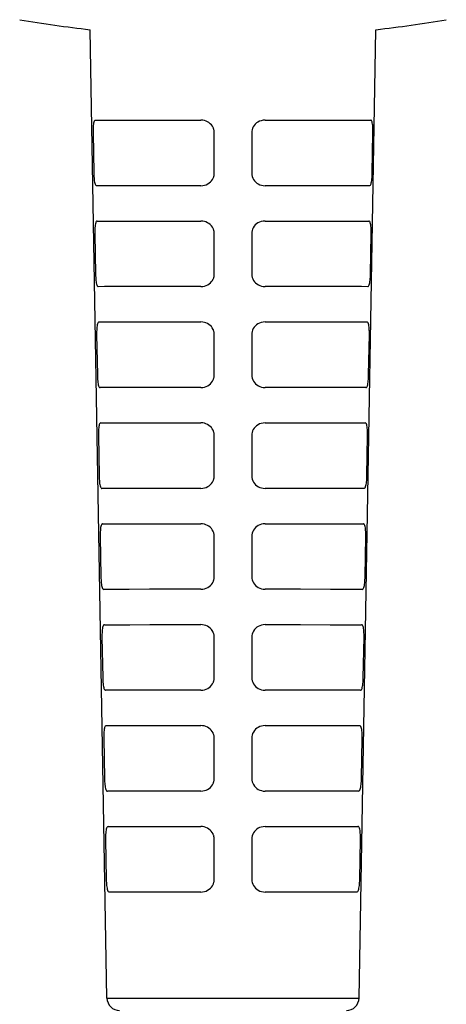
# Model space of a CAD drawing. Header units: millimetres. Extents: x 46 to 505, y 156 to 494.
# Tile 2 of 19: x 152 to 169, y 219 to 258. Entities that reach past the tile are written whole.
import ezdxf

# ---------------------------------------------------------------- set-up
doc = ezdxf.new("R2010")
doc.units = ezdxf.units.MM
doc.header["$LTSCALE"] = 32.67
doc.layers.add('00_COMPONENTS', color=7, linetype='CONTINUOUS')

msp = doc.modelspace()

# ---------------------------------------------------------------- linework, layer by layer
at = {"layer": '00_COMPONENTS'}
for p, q in [((155.351, 219.184), (154.681, 257.575)), ((165.335, 219.184), (166.005, 257.575)), ((154.806, 253.724), (154.803, 253.666)), ((154.81, 253.78), (154.806, 253.724)), ((154.816, 253.831), (154.81, 253.78)), ((154.824, 253.875), (154.816, 253.831)), ((154.833, 253.913), (154.824, 253.875)), ((154.843, 253.944), (154.833, 253.913)), ((154.856, 253.966), (154.843, 253.944)), ((154.871, 253.981), (154.856, 253.966)), ((154.889, 253.988), (154.871, 253.981)), ((154.889, 253.988), (155.136, 253.989)), ((155.136, 253.989), (155.499, 253.989)), ((155.499, 253.989), (155.968, 253.989)), ((155.968, 253.989), (156.848, 253.99)), ((156.848, 253.99), (157.901, 253.99)), ((157.901, 253.99), (158.282, 253.99)), ((158.282, 253.99), (159.075, 253.99)), ((159.144, 253.986), (159.075, 253.99)), ((159.211, 253.973), (159.144, 253.986)), ((159.274, 253.953), (159.211, 253.973)), ((159.335, 253.925), (159.274, 253.953)), ((159.392, 253.89), (159.335, 253.925)), ((159.444, 253.848), (159.392, 253.89)), ((159.488, 253.803), (159.444, 253.848)), ((159.525, 253.752), (159.488, 253.803)), ((159.557, 253.695), (159.525, 253.752)), ((161.146, 253.726), (161.117, 253.668)), ((161.183, 253.782), (161.146, 253.726)), ((161.226, 253.833), (161.183, 253.782)), ((161.276, 253.877), (161.226, 253.833)), ((161.331, 253.915), (161.276, 253.877)), ((161.393, 253.946), (161.331, 253.915)), ((161.46, 253.968), (161.393, 253.946)), ((161.533, 253.983), (161.46, 253.968)), ((161.611, 253.99), (161.533, 253.983)), ((161.611, 253.99), (163.152, 253.99)), ((163.152, 253.99), (164.447, 253.989)), ((164.447, 253.989), (165.187, 253.989)), ((165.187, 253.989), (165.549, 253.989)), ((165.549, 253.989), (165.797, 253.988)), ((165.813, 253.983), (165.797, 253.988)), ((165.828, 253.97), (165.813, 253.983)), ((165.84, 253.948), (165.828, 253.97)), ((165.852, 253.917), (165.84, 253.948)), ((165.861, 253.878), (165.852, 253.917)), ((165.869, 253.834), (165.861, 253.878)), ((165.875, 253.784), (165.869, 253.834)), ((165.88, 253.729), (165.875, 253.784)), ((165.883, 253.672), (165.88, 253.729)), ((154.803, 253.666), (154.801, 253.608)), ((154.801, 253.608), (154.801, 253.549)), ((154.801, 253.549), (154.801, 253.488)), ((154.801, 253.488), (154.829, 251.888)), ((159.566, 253.674), (159.557, 253.695)), ((159.575, 253.651), (159.566, 253.674)), ((159.583, 253.629), (159.575, 253.651)), ((159.589, 253.607), (159.583, 253.629)), ((159.594, 253.584), (159.589, 253.607)), ((159.598, 253.561), (159.594, 253.584)), ((159.601, 253.537), (159.598, 253.561)), ((159.603, 253.514), (159.601, 253.537)), ((159.603, 253.49), (159.603, 253.514)), ((159.603, 251.89), (159.603, 253.49)), ((161.086, 253.551), (161.083, 253.49)), ((161.083, 253.49), (161.083, 251.89)), ((161.098, 253.611), (161.086, 253.551)), ((161.117, 253.668), (161.098, 253.611)), ((165.857, 251.888), (165.885, 253.488)), ((165.885, 253.613), (165.883, 253.672)), ((165.885, 253.552), (165.885, 253.613)), ((165.885, 253.488), (165.885, 253.552)), ((154.829, 251.888), (154.832, 251.819)), ((154.832, 251.819), (154.835, 251.753)), ((159.579, 251.74), (159.585, 251.762)), ((159.585, 251.762), (159.591, 251.784)), ((159.591, 251.784), (159.595, 251.806)), ((159.595, 251.806), (159.599, 251.827)), ((159.599, 251.827), (159.601, 251.849)), ((159.601, 251.849), (159.603, 251.87)), ((159.603, 251.87), (159.603, 251.89)), ((161.083, 251.89), (161.089, 251.821)), ((161.089, 251.821), (161.103, 251.756)), ((161.103, 251.756), (161.125, 251.695)), ((165.849, 251.71), (165.852, 251.768)), ((165.852, 251.768), (165.855, 251.827)), ((165.855, 251.827), (165.857, 251.888)), ((154.835, 251.753), (154.839, 251.693)), ((154.839, 251.693), (154.844, 251.636)), ((154.844, 251.636), (154.851, 251.584)), ((154.851, 251.584), (154.858, 251.536)), ((154.858, 251.536), (154.868, 251.494)), ((154.868, 251.494), (154.879, 251.456)), ((154.879, 251.456), (154.891, 251.427)), ((154.891, 251.427), (154.904, 251.406)), ((154.904, 251.406), (154.919, 251.393)), ((154.919, 251.393), (154.936, 251.388)), ((155.182, 251.389), (154.936, 251.388)), ((155.541, 251.389), (155.182, 251.389)), ((156.005, 251.389), (155.541, 251.389)), ((156.875, 251.39), (156.005, 251.389)), ((157.915, 251.39), (156.875, 251.39)), ((158.291, 251.39), (157.915, 251.39)), ((158.678, 251.39), (158.291, 251.39)), ((159.074, 251.39), (158.678, 251.39)), ((159.074, 251.39), (159.148, 251.396)), ((159.148, 251.396), (159.217, 251.409)), ((159.217, 251.409), (159.282, 251.43)), ((159.282, 251.43), (159.344, 251.46)), ((159.344, 251.46), (159.401, 251.498)), ((159.401, 251.498), (159.452, 251.54)), ((159.452, 251.54), (159.495, 251.587)), ((159.495, 251.587), (159.532, 251.639)), ((159.532, 251.639), (159.561, 251.695)), ((159.561, 251.695), (159.571, 251.718)), ((159.571, 251.718), (159.579, 251.74)), ((161.125, 251.695), (161.154, 251.638)), ((161.154, 251.638), (161.192, 251.586)), ((161.192, 251.586), (161.236, 251.539)), ((161.236, 251.539), (161.288, 251.496)), ((161.288, 251.496), (161.346, 251.458)), ((161.346, 251.458), (161.408, 251.429)), ((161.408, 251.429), (161.473, 251.408)), ((161.473, 251.408), (161.54, 251.395)), ((161.54, 251.395), (161.611, 251.39)), ((163.134, 251.39), (161.611, 251.39)), ((164.413, 251.389), (163.134, 251.39)), ((164.926, 251.389), (164.413, 251.389)), ((165.504, 251.389), (164.926, 251.389)), ((165.75, 251.388), (165.504, 251.389)), ((165.75, 251.388), (165.768, 251.396)), ((165.768, 251.396), (165.784, 251.41)), ((165.784, 251.41), (165.798, 251.433)), ((165.798, 251.433), (165.81, 251.463)), ((165.81, 251.463), (165.82, 251.502)), ((165.82, 251.502), (165.829, 251.545)), ((165.829, 251.545), (165.837, 251.596)), ((165.837, 251.596), (165.843, 251.652)), ((165.843, 251.652), (165.849, 251.71)), ((154.887, 249.831), (154.881, 249.78)), ((154.895, 249.875), (154.887, 249.831)), ((154.904, 249.913), (154.895, 249.875)), ((154.915, 249.944), (154.904, 249.913)), ((154.928, 249.966), (154.915, 249.944)), ((154.943, 249.981), (154.928, 249.966)), ((154.961, 249.988), (154.943, 249.981)), ((154.961, 249.988), (155.206, 249.989)), ((155.206, 249.989), (155.563, 249.989)), ((155.563, 249.989), (156.025, 249.989)), ((156.025, 249.989), (156.889, 249.99)), ((156.889, 249.99), (157.922, 249.99)), ((157.922, 249.99), (158.296, 249.99)), ((158.296, 249.99), (158.68, 249.99)), ((158.68, 249.99), (159.074, 249.99)), ((159.144, 249.985), (159.074, 249.99)), ((159.21, 249.973), (159.144, 249.985)), ((159.273, 249.953), (159.21, 249.973)), ((159.334, 249.925), (159.273, 249.953)), ((159.392, 249.889), (159.334, 249.925)), ((159.443, 249.848), (159.392, 249.889)), ((159.487, 249.803), (159.443, 249.848)), ((161.227, 249.833), (161.184, 249.782)), ((161.276, 249.877), (161.227, 249.833)), ((161.332, 249.915), (161.276, 249.877)), ((161.394, 249.946), (161.332, 249.915)), ((161.461, 249.968), (161.394, 249.946)), ((161.533, 249.983), (161.461, 249.968)), ((161.612, 249.99), (161.533, 249.983)), ((161.612, 249.99), (163.124, 249.99)), ((163.124, 249.99), (164.395, 249.989)), ((164.395, 249.989), (164.904, 249.989)), ((164.904, 249.989), (165.315, 249.989)), ((165.315, 249.989), (165.725, 249.988)), ((165.742, 249.983), (165.725, 249.988)), ((165.756, 249.97), (165.742, 249.983)), ((165.769, 249.948), (165.756, 249.97)), ((165.781, 249.917), (165.769, 249.948)), ((165.79, 249.878), (165.781, 249.917)), ((165.798, 249.834), (165.79, 249.878)), ((165.805, 249.784), (165.798, 249.834)), ((154.872, 249.608), (154.871, 249.549)), ((154.871, 249.549), (154.872, 249.488)), ((154.873, 249.666), (154.872, 249.608)), ((154.872, 249.488), (154.9, 247.888)), ((154.877, 249.724), (154.873, 249.666)), ((154.881, 249.78), (154.877, 249.724)), ((159.525, 249.752), (159.487, 249.803)), ((159.556, 249.695), (159.525, 249.752)), ((159.566, 249.674), (159.556, 249.695)), ((159.575, 249.651), (159.566, 249.674)), ((159.582, 249.629), (159.575, 249.651)), ((159.588, 249.607), (159.582, 249.629)), ((159.593, 249.584), (159.588, 249.607)), ((159.597, 249.561), (159.593, 249.584)), ((159.6, 249.537), (159.597, 249.561)), ((159.602, 249.514), (159.6, 249.537)), ((159.603, 249.49), (159.602, 249.514)), ((159.603, 247.89), (159.603, 249.49)), ((161.086, 249.551), (161.083, 249.49)), ((161.083, 249.49), (161.083, 247.89)), ((161.098, 249.611), (161.086, 249.551)), ((161.118, 249.668), (161.098, 249.611)), ((161.147, 249.726), (161.118, 249.668)), ((161.184, 249.782), (161.147, 249.726)), ((165.786, 247.888), (165.814, 249.488)), ((165.809, 249.729), (165.805, 249.784)), ((165.812, 249.672), (165.809, 249.729)), ((165.814, 249.613), (165.812, 249.672)), ((165.815, 249.552), (165.814, 249.613)), ((165.814, 249.488), (165.815, 249.552)), ((154.9, 247.888), (154.902, 247.818)), ((159.601, 247.849), (159.602, 247.87)), ((159.602, 247.87), (159.603, 247.89)), ((161.083, 247.89), (161.09, 247.821)), ((165.784, 247.827), (165.786, 247.888)), ((154.902, 247.818), (154.905, 247.752)), ((154.905, 247.752), (154.909, 247.691)), ((154.909, 247.691), (154.915, 247.634)), ((154.915, 247.634), (154.921, 247.582)), ((154.921, 247.582), (154.929, 247.536)), ((154.929, 247.536), (154.939, 247.493)), ((154.939, 247.493), (154.95, 247.456)), ((159.343, 247.46), (159.401, 247.498)), ((159.401, 247.498), (159.451, 247.54)), ((159.451, 247.54), (159.495, 247.587)), ((159.495, 247.587), (159.531, 247.639)), ((159.531, 247.639), (159.561, 247.695)), ((159.561, 247.695), (159.57, 247.718)), ((159.57, 247.718), (159.578, 247.74)), ((159.578, 247.74), (159.585, 247.762)), ((159.585, 247.762), (159.591, 247.784)), ((159.591, 247.784), (159.595, 247.806)), ((159.595, 247.806), (159.598, 247.827)), ((159.598, 247.827), (159.601, 247.849)), ((161.09, 247.821), (161.104, 247.756)), ((161.104, 247.756), (161.125, 247.695)), ((161.125, 247.695), (161.155, 247.638)), ((161.155, 247.638), (161.192, 247.586)), ((161.192, 247.586), (161.236, 247.539)), ((161.236, 247.539), (161.288, 247.496)), ((161.288, 247.496), (161.347, 247.458)), ((165.727, 247.433), (165.739, 247.463)), ((165.739, 247.463), (165.749, 247.502)), ((165.749, 247.502), (165.758, 247.546)), ((165.758, 247.546), (165.766, 247.596)), ((165.766, 247.596), (165.773, 247.652)), ((165.773, 247.652), (165.778, 247.71)), ((165.778, 247.71), (165.782, 247.768)), ((165.782, 247.768), (165.784, 247.827)), ((154.95, 247.456), (154.963, 247.426)), ((154.963, 247.426), (154.976, 247.406)), ((154.976, 247.406), (154.991, 247.393)), ((154.991, 247.393), (155.007, 247.388)), ((155.251, 247.389), (155.007, 247.388)), ((155.605, 247.389), (155.251, 247.389)), ((156.061, 247.389), (155.605, 247.389)), ((156.916, 247.39), (156.061, 247.389)), ((157.936, 247.39), (156.916, 247.39)), ((158.305, 247.39), (157.936, 247.39)), ((158.685, 247.39), (158.305, 247.39)), ((159.074, 247.39), (158.685, 247.39)), ((159.074, 247.39), (159.147, 247.396)), ((159.147, 247.396), (159.216, 247.409)), ((159.216, 247.409), (159.282, 247.43)), ((159.282, 247.43), (159.343, 247.46)), ((161.347, 247.458), (161.409, 247.429)), ((161.409, 247.429), (161.473, 247.408)), ((161.473, 247.408), (161.541, 247.395)), ((161.541, 247.395), (161.612, 247.39)), ((163.105, 247.39), (161.612, 247.39)), ((164.361, 247.389), (163.105, 247.39)), ((164.865, 247.389), (164.361, 247.389)), ((165.435, 247.389), (164.865, 247.389)), ((165.678, 247.388), (165.435, 247.389)), ((165.678, 247.388), (165.697, 247.396)), ((165.697, 247.396), (165.713, 247.41)), ((165.713, 247.41), (165.727, 247.433)), ((154.975, 245.913), (154.965, 245.875)), ((154.986, 245.944), (154.975, 245.913)), ((154.999, 245.966), (154.986, 245.944)), ((155.015, 245.981), (154.999, 245.966)), ((155.033, 245.988), (155.015, 245.981)), ((155.033, 245.988), (155.276, 245.989)), ((155.276, 245.989), (155.628, 245.989)), ((155.628, 245.989), (156.081, 245.989)), ((156.081, 245.989), (156.93, 245.99)), ((156.93, 245.99), (157.944, 245.99)), ((157.944, 245.99), (158.31, 245.99)), ((158.31, 245.99), (158.687, 245.99)), ((158.687, 245.99), (159.073, 245.99)), ((159.143, 245.985), (159.073, 245.99)), ((159.209, 245.973), (159.143, 245.985)), ((159.272, 245.953), (159.209, 245.973)), ((159.333, 245.925), (159.272, 245.953)), ((159.391, 245.889), (159.333, 245.925)), ((161.333, 245.915), (161.277, 245.877)), ((161.394, 245.946), (161.333, 245.915)), ((161.462, 245.968), (161.394, 245.946)), ((161.534, 245.983), (161.462, 245.968)), ((161.613, 245.99), (161.534, 245.983)), ((161.613, 245.99), (163.096, 245.99)), ((163.096, 245.99), (164.343, 245.989)), ((164.343, 245.989), (164.844, 245.989)), ((164.844, 245.989), (165.247, 245.989)), ((165.247, 245.989), (165.653, 245.988)), ((165.67, 245.983), (165.653, 245.988)), ((165.685, 245.97), (165.67, 245.983)), ((165.698, 245.948), (165.685, 245.97)), ((165.709, 245.917), (165.698, 245.948)), ((165.72, 245.878), (165.709, 245.917)), ((154.944, 245.666), (154.942, 245.608)), ((154.942, 245.608), (154.942, 245.549)), ((154.942, 245.549), (154.942, 245.488)), ((154.947, 245.724), (154.944, 245.666)), ((154.952, 245.78), (154.947, 245.724)), ((154.958, 245.831), (154.952, 245.78)), ((154.965, 245.875), (154.958, 245.831)), ((159.442, 245.848), (159.391, 245.889)), ((159.486, 245.803), (159.442, 245.848)), ((159.524, 245.752), (159.486, 245.803)), ((159.556, 245.695), (159.524, 245.752)), ((159.565, 245.674), (159.556, 245.695)), ((159.574, 245.651), (159.565, 245.674)), ((159.581, 245.629), (159.574, 245.651)), ((159.588, 245.606), (159.581, 245.629)), ((159.593, 245.584), (159.588, 245.606)), ((159.597, 245.561), (159.593, 245.584)), ((159.6, 245.537), (159.597, 245.561)), ((159.602, 245.514), (159.6, 245.537)), ((159.602, 245.49), (159.602, 245.514)), ((161.087, 245.551), (161.084, 245.49)), ((161.099, 245.611), (161.087, 245.551)), ((161.118, 245.668), (161.099, 245.611)), ((161.147, 245.726), (161.118, 245.668)), ((161.184, 245.782), (161.147, 245.726)), ((161.228, 245.833), (161.184, 245.782)), ((161.277, 245.877), (161.228, 245.833)), ((165.728, 245.834), (165.72, 245.878)), ((165.734, 245.784), (165.728, 245.834)), ((165.738, 245.729), (165.734, 245.784)), ((165.742, 245.672), (165.738, 245.729)), ((165.744, 245.613), (165.742, 245.672)), ((165.744, 245.552), (165.744, 245.613)), ((165.744, 245.488), (165.744, 245.552)), ((154.942, 245.488), (154.971, 243.888)), ((159.602, 243.89), (159.602, 245.49)), ((161.084, 245.49), (161.084, 243.89)), ((165.715, 243.888), (165.744, 245.488)), ((154.971, 243.888), (154.972, 243.823)), ((154.972, 243.823), (154.975, 243.761)), ((154.975, 243.761), (154.979, 243.702)), ((154.979, 243.702), (154.984, 243.645)), ((154.984, 243.645), (154.991, 243.59)), ((154.991, 243.59), (154.999, 243.541)), ((159.451, 243.54), (159.494, 243.587)), ((159.494, 243.587), (159.53, 243.639)), ((159.53, 243.639), (159.56, 243.695)), ((159.56, 243.695), (159.569, 243.716)), ((159.569, 243.716), (159.577, 243.737)), ((159.577, 243.737), (159.583, 243.759)), ((159.583, 243.759), (159.589, 243.78)), ((159.589, 243.78), (159.594, 243.802)), ((159.594, 243.802), (159.597, 243.824)), ((159.597, 243.824), (159.6, 243.846)), ((159.6, 243.846), (159.601, 243.868)), ((159.601, 243.868), (159.602, 243.89)), ((161.084, 243.89), (161.09, 243.821)), ((161.09, 243.821), (161.104, 243.756)), ((161.104, 243.756), (161.126, 243.695)), ((161.126, 243.695), (161.156, 243.638)), ((161.156, 243.638), (161.193, 243.586)), ((161.193, 243.586), (161.237, 243.539)), ((165.688, 243.546), (165.695, 243.596)), ((165.695, 243.596), (165.702, 243.652)), ((165.702, 243.652), (165.707, 243.71)), ((165.707, 243.71), (165.711, 243.768)), ((165.711, 243.768), (165.714, 243.827)), ((165.714, 243.827), (165.715, 243.888)), ((154.999, 243.541), (155.009, 243.497)), ((155.009, 243.497), (155.02, 243.458)), ((155.02, 243.458), (155.033, 243.428)), ((155.033, 243.428), (155.047, 243.407)), ((155.047, 243.407), (155.062, 243.393)), ((155.062, 243.393), (155.08, 243.388)), ((155.321, 243.389), (155.08, 243.388)), ((155.67, 243.389), (155.321, 243.389)), ((156.118, 243.389), (155.67, 243.389)), ((156.957, 243.39), (156.118, 243.389)), ((157.957, 243.39), (156.957, 243.39)), ((158.319, 243.39), (157.957, 243.39)), ((158.691, 243.39), (158.319, 243.39)), ((159.073, 243.39), (158.691, 243.39)), ((159.073, 243.39), (159.146, 243.396)), ((159.146, 243.396), (159.216, 243.409)), ((159.216, 243.409), (159.281, 243.43)), ((159.281, 243.43), (159.343, 243.46)), ((159.343, 243.46), (159.4, 243.498)), ((159.4, 243.498), (159.451, 243.54)), ((161.237, 243.539), (161.289, 243.496)), ((161.289, 243.496), (161.347, 243.458)), ((161.347, 243.458), (161.409, 243.429)), ((161.409, 243.429), (161.474, 243.408)), ((161.474, 243.408), (161.542, 243.395)), ((161.542, 243.395), (161.613, 243.39)), ((163.077, 243.39), (161.613, 243.39)), ((164.309, 243.389), (163.077, 243.39)), ((164.804, 243.389), (164.309, 243.389)), ((165.365, 243.389), (164.804, 243.389)), ((165.606, 243.388), (165.365, 243.389)), ((165.606, 243.388), (165.625, 243.396)), ((165.625, 243.396), (165.641, 243.41)), ((165.641, 243.41), (165.655, 243.433)), ((165.655, 243.433), (165.668, 243.463)), ((165.668, 243.463), (165.678, 243.502)), ((165.678, 243.502), (165.688, 243.546)), ((155.013, 241.615), (155.012, 241.553)), ((155.015, 241.676), (155.013, 241.615)), ((155.019, 241.735), (155.015, 241.676)), ((155.024, 241.792), (155.019, 241.735)), ((155.031, 241.842), (155.024, 241.792)), ((155.038, 241.884), (155.031, 241.842)), ((155.048, 241.919), (155.038, 241.884)), ((155.059, 241.947), (155.048, 241.919)), ((155.072, 241.968), (155.059, 241.947)), ((155.087, 241.982), (155.072, 241.968)), ((155.105, 241.988), (155.087, 241.982)), ((155.105, 241.988), (155.345, 241.989)), ((155.345, 241.989), (155.692, 241.989)), ((155.692, 241.989), (156.138, 241.989)), ((156.138, 241.989), (156.971, 241.99)), ((156.971, 241.99), (157.965, 241.99)), ((157.965, 241.99), (158.324, 241.99)), ((158.324, 241.99), (158.694, 241.99)), ((158.694, 241.99), (159.072, 241.99)), ((159.142, 241.985), (159.072, 241.99)), ((159.208, 241.973), (159.142, 241.985)), ((159.272, 241.953), (159.208, 241.973)), ((159.333, 241.925), (159.272, 241.953)), ((159.39, 241.889), (159.333, 241.925)), ((159.442, 241.848), (159.39, 241.889)), ((159.486, 241.803), (159.442, 241.848)), ((159.524, 241.752), (159.486, 241.803)), ((159.555, 241.695), (159.524, 241.752)), ((159.565, 241.672), (159.555, 241.695)), ((159.574, 241.649), (159.565, 241.672)), ((159.582, 241.626), (159.574, 241.649)), ((159.588, 241.603), (159.582, 241.626)), ((161.099, 241.61), (161.088, 241.551)), ((161.119, 241.668), (161.099, 241.61)), ((161.148, 241.726), (161.119, 241.668)), ((161.185, 241.782), (161.148, 241.726)), ((161.228, 241.833), (161.185, 241.782)), ((161.278, 241.877), (161.228, 241.833)), ((161.334, 241.915), (161.278, 241.877)), ((161.395, 241.946), (161.334, 241.915)), ((161.462, 241.968), (161.395, 241.946)), ((161.535, 241.983), (161.462, 241.968)), ((161.614, 241.99), (161.535, 241.983)), ((161.614, 241.99), (163.068, 241.99)), ((163.068, 241.99), (164.291, 241.989)), ((164.291, 241.989), (164.783, 241.989)), ((164.783, 241.989), (165.18, 241.989)), ((165.18, 241.989), (165.581, 241.988)), ((165.598, 241.983), (165.581, 241.988)), ((165.613, 241.97), (165.598, 241.983)), ((165.627, 241.948), (165.613, 241.97)), ((165.638, 241.917), (165.627, 241.948)), ((165.649, 241.878), (165.638, 241.917)), ((165.657, 241.833), (165.649, 241.878)), ((165.663, 241.784), (165.657, 241.833)), ((165.668, 241.729), (165.663, 241.784)), ((165.671, 241.672), (165.668, 241.729)), ((165.673, 241.613), (165.671, 241.672)), ((165.674, 241.552), (165.673, 241.613)), ((155.012, 241.553), (155.013, 241.488)), ((155.013, 241.488), (155.041, 239.888)), ((159.593, 241.58), (159.588, 241.603)), ((159.597, 241.557), (159.593, 241.58)), ((159.6, 241.535), (159.597, 241.557)), ((159.601, 241.512), (159.6, 241.535)), ((159.602, 241.49), (159.601, 241.512)), ((159.601, 239.89), (159.602, 241.49)), ((161.088, 241.551), (161.084, 241.49)), ((161.084, 241.49), (161.085, 239.89)), ((165.645, 239.888), (165.673, 241.488)), ((165.673, 241.488), (165.674, 241.552)), ((155.041, 239.888), (155.043, 239.823)), ((155.043, 239.823), (155.046, 239.761)), ((155.046, 239.761), (155.05, 239.702)), ((155.05, 239.702), (155.055, 239.645)), ((159.53, 239.639), (159.56, 239.695)), ((159.56, 239.695), (159.568, 239.716)), ((159.568, 239.716), (159.576, 239.737)), ((159.576, 239.737), (159.583, 239.759)), ((159.583, 239.759), (159.588, 239.78)), ((159.588, 239.78), (159.593, 239.802)), ((159.593, 239.802), (159.597, 239.823)), ((159.597, 239.823), (159.599, 239.845)), ((159.599, 239.845), (159.601, 239.868)), ((159.601, 239.868), (159.601, 239.89)), ((161.085, 239.89), (161.091, 239.82)), ((161.091, 239.82), (161.105, 239.754)), ((161.105, 239.754), (161.127, 239.693)), ((161.127, 239.693), (161.157, 239.637)), ((165.631, 239.652), (165.637, 239.71)), ((165.637, 239.71), (165.641, 239.768)), ((165.641, 239.768), (165.643, 239.827)), ((165.643, 239.827), (165.645, 239.888)), ((155.055, 239.645), (155.062, 239.59)), ((155.062, 239.59), (155.07, 239.541)), ((155.07, 239.541), (155.08, 239.497)), ((155.08, 239.497), (155.092, 239.458)), ((155.092, 239.458), (155.104, 239.428)), ((155.104, 239.428), (155.119, 239.407)), ((155.119, 239.407), (155.134, 239.393)), ((155.134, 239.393), (155.152, 239.388)), ((155.391, 239.389), (155.152, 239.388)), ((155.734, 239.389), (155.391, 239.389)), ((156.175, 239.389), (155.734, 239.389)), ((156.997, 239.39), (156.175, 239.389)), ((157.978, 239.39), (156.997, 239.39)), ((158.333, 239.39), (157.978, 239.39)), ((158.698, 239.39), (158.333, 239.39)), ((159.072, 239.39), (158.698, 239.39)), ((159.072, 239.39), (159.145, 239.396)), ((159.145, 239.396), (159.215, 239.409)), ((159.215, 239.409), (159.28, 239.43)), ((159.28, 239.43), (159.342, 239.46)), ((159.342, 239.46), (159.399, 239.498)), ((159.399, 239.498), (159.45, 239.54)), ((159.45, 239.54), (159.493, 239.587)), ((159.493, 239.587), (159.53, 239.639)), ((161.157, 239.637), (161.194, 239.585)), ((161.194, 239.585), (161.238, 239.538)), ((161.238, 239.538), (161.29, 239.495)), ((161.29, 239.495), (161.349, 239.458)), ((161.349, 239.458), (161.411, 239.428)), ((161.411, 239.428), (161.476, 239.408)), ((161.476, 239.408), (161.543, 239.395)), ((161.543, 239.395), (161.614, 239.39)), ((163.049, 239.39), (161.614, 239.39)), ((164.257, 239.389), (163.049, 239.39)), ((164.743, 239.389), (164.257, 239.389)), ((165.295, 239.389), (164.743, 239.389)), ((165.534, 239.388), (165.295, 239.389)), ((165.534, 239.388), (165.553, 239.396)), ((165.553, 239.396), (165.57, 239.41)), ((165.57, 239.41), (165.584, 239.433)), ((165.584, 239.433), (165.596, 239.463)), ((165.596, 239.463), (165.607, 239.502)), ((165.607, 239.502), (165.617, 239.546)), ((165.617, 239.546), (165.625, 239.596)), ((165.625, 239.596), (165.631, 239.652)), ((155.089, 237.727), (155.085, 237.667)), ((155.094, 237.786), (155.089, 237.727)), ((155.101, 237.838), (155.094, 237.786)), ((155.109, 237.881), (155.101, 237.838)), ((155.118, 237.917), (155.109, 237.881)), ((155.13, 237.946), (155.118, 237.917)), ((155.143, 237.967), (155.13, 237.946)), ((155.159, 237.981), (155.143, 237.967)), ((155.177, 237.988), (155.159, 237.981)), ((155.177, 237.988), (155.415, 237.989)), ((155.415, 237.989), (155.757, 237.989)), ((155.757, 237.989), (156.195, 237.989)), ((156.195, 237.989), (157.012, 237.99)), ((157.012, 237.99), (157.986, 237.99)), ((157.986, 237.99), (158.338, 237.99)), ((158.338, 237.99), (158.7, 237.99)), ((158.7, 237.99), (159.071, 237.99)), ((159.141, 237.985), (159.071, 237.99)), ((159.208, 237.973), (159.141, 237.985)), ((159.271, 237.953), (159.208, 237.973)), ((159.332, 237.925), (159.271, 237.953)), ((159.39, 237.889), (159.332, 237.925)), ((159.441, 237.848), (159.39, 237.889)), ((159.485, 237.803), (159.441, 237.848)), ((159.523, 237.752), (159.485, 237.803)), ((159.554, 237.695), (159.523, 237.752)), ((161.155, 237.737), (161.124, 237.678)), ((161.195, 237.794), (161.155, 237.737)), ((161.24, 237.844), (161.195, 237.794)), ((161.29, 237.886), (161.24, 237.844)), ((161.344, 237.921), (161.29, 237.886)), ((161.404, 237.949), (161.344, 237.921)), ((161.469, 237.97), (161.404, 237.949)), ((161.539, 237.983), (161.469, 237.97)), ((161.615, 237.99), (161.539, 237.983)), ((161.615, 237.99), (163.04, 237.99)), ((163.04, 237.99), (164.239, 237.989)), ((164.239, 237.989), (164.722, 237.989)), ((164.722, 237.989), (165.113, 237.989)), ((165.113, 237.989), (165.509, 237.988)), ((165.526, 237.983), (165.509, 237.988)), ((165.542, 237.97), (165.526, 237.983)), ((165.555, 237.948), (165.542, 237.97)), ((165.567, 237.917), (165.555, 237.948)), ((165.577, 237.878), (165.567, 237.917)), ((165.586, 237.833), (165.577, 237.878)), ((165.592, 237.784), (165.586, 237.833)), ((165.597, 237.729), (165.592, 237.784)), ((165.6, 237.672), (165.597, 237.729)), ((155.085, 237.667), (155.083, 237.608)), ((155.083, 237.608), (155.083, 237.549)), ((155.083, 237.549), (155.083, 237.488)), ((155.083, 237.488), (155.112, 235.888)), ((159.564, 237.673), (159.554, 237.695)), ((159.573, 237.65), (159.564, 237.673)), ((159.581, 237.628), (159.573, 237.65)), ((159.587, 237.605), (159.581, 237.628)), ((159.592, 237.582), (159.587, 237.605)), ((159.596, 237.559), (159.592, 237.582)), ((159.599, 237.536), (159.596, 237.559)), ((159.601, 237.513), (159.599, 237.536)), ((159.601, 237.49), (159.601, 237.513)), ((159.601, 235.89), (159.601, 237.49)), ((161.089, 237.555), (161.085, 237.49)), ((161.085, 237.49), (161.085, 235.89)), ((161.102, 237.618), (161.089, 237.555)), ((161.124, 237.678), (161.102, 237.618)), ((165.574, 235.888), (165.603, 237.488)), ((165.602, 237.613), (165.6, 237.672)), ((165.603, 237.552), (165.602, 237.613)), ((165.603, 237.488), (165.603, 237.552)), ((155.112, 235.888), (155.113, 235.823)), ((155.113, 235.823), (155.116, 235.762)), ((155.116, 235.762), (155.12, 235.703)), ((159.575, 235.737), (159.582, 235.758)), ((159.582, 235.758), (159.588, 235.78)), ((159.588, 235.78), (159.592, 235.802)), ((159.592, 235.802), (159.596, 235.823)), ((159.596, 235.823), (159.599, 235.845)), ((159.599, 235.845), (159.6, 235.868)), ((159.6, 235.868), (159.601, 235.89)), ((161.085, 235.89), (161.09, 235.825)), ((161.09, 235.825), (161.102, 235.764)), ((161.102, 235.764), (161.123, 235.704)), ((165.566, 235.71), (165.57, 235.768)), ((165.57, 235.768), (165.573, 235.827)), ((165.573, 235.827), (165.574, 235.888)), ((155.12, 235.703), (155.126, 235.645)), ((155.126, 235.645), (155.133, 235.591)), ((155.133, 235.591), (155.141, 235.541)), ((155.141, 235.541), (155.151, 235.497)), ((155.151, 235.497), (155.163, 235.459)), ((155.163, 235.459), (155.176, 235.428)), ((155.176, 235.428), (155.19, 235.407)), ((155.19, 235.407), (155.206, 235.393)), ((155.206, 235.393), (155.224, 235.388)), ((155.46, 235.389), (155.224, 235.388)), ((155.799, 235.389), (155.46, 235.389)), ((156.232, 235.389), (155.799, 235.389)), ((157.038, 235.39), (156.232, 235.389)), ((158, 235.39), (157.038, 235.39)), ((158.347, 235.39), (158, 235.39)), ((158.704, 235.39), (158.347, 235.39)), ((159.071, 235.39), (158.704, 235.39)), ((159.071, 235.39), (159.144, 235.396)), ((159.144, 235.396), (159.214, 235.409)), ((159.214, 235.409), (159.279, 235.43)), ((159.279, 235.43), (159.341, 235.46)), ((159.341, 235.46), (159.399, 235.498)), ((159.399, 235.498), (159.449, 235.54)), ((159.449, 235.54), (159.493, 235.587)), ((159.493, 235.587), (159.529, 235.639)), ((159.529, 235.639), (159.559, 235.695)), ((159.559, 235.695), (159.568, 235.716)), ((159.568, 235.716), (159.575, 235.737)), ((161.123, 235.704), (161.152, 235.647)), ((161.152, 235.647), (161.189, 235.592)), ((161.189, 235.592), (161.234, 235.543)), ((161.234, 235.543), (161.286, 235.499)), ((161.286, 235.499), (161.345, 235.46)), ((161.345, 235.46), (161.408, 235.43)), ((161.408, 235.43), (161.473, 235.409)), ((161.473, 235.409), (161.542, 235.395)), ((161.542, 235.395), (161.615, 235.39)), ((163.021, 235.39), (161.615, 235.39)), ((164.205, 235.389), (163.021, 235.39)), ((164.682, 235.389), (164.205, 235.389)), ((165.226, 235.389), (164.682, 235.389)), ((165.462, 235.388), (165.226, 235.389)), ((165.462, 235.388), (165.481, 235.396)), ((165.481, 235.396), (165.498, 235.41)), ((165.498, 235.41), (165.513, 235.433)), ((165.513, 235.433), (165.525, 235.463)), ((165.525, 235.463), (165.536, 235.502)), ((165.536, 235.502), (165.546, 235.546)), ((165.546, 235.546), (165.554, 235.596)), ((165.554, 235.596), (165.561, 235.652)), ((165.561, 235.652), (165.566, 235.71)), ((155.172, 233.838), (155.165, 233.787)), ((155.18, 233.881), (155.172, 233.838)), ((155.19, 233.917), (155.18, 233.881)), ((155.201, 233.946), (155.19, 233.917)), ((155.215, 233.967), (155.201, 233.946)), ((155.231, 233.981), (155.215, 233.967)), ((155.249, 233.988), (155.231, 233.981)), ((155.249, 233.988), (155.485, 233.989)), ((155.485, 233.989), (155.821, 233.989)), ((155.821, 233.989), (156.251, 233.989)), ((156.251, 233.989), (157.053, 233.99)), ((157.053, 233.99), (158.007, 233.99)), ((158.007, 233.99), (158.352, 233.99)), ((158.352, 233.99), (158.707, 233.99)), ((158.707, 233.99), (159.07, 233.99)), ((159.14, 233.985), (159.07, 233.99)), ((159.207, 233.973), (159.14, 233.985)), ((159.27, 233.953), (159.207, 233.973)), ((159.331, 233.925), (159.27, 233.953)), ((159.389, 233.889), (159.331, 233.925)), ((159.44, 233.848), (159.389, 233.889)), ((159.485, 233.802), (159.44, 233.848)), ((159.522, 233.752), (159.485, 233.802)), ((161.241, 233.844), (161.196, 233.794)), ((161.29, 233.886), (161.241, 233.844)), ((161.345, 233.921), (161.29, 233.886)), ((161.404, 233.949), (161.345, 233.921)), ((161.47, 233.97), (161.404, 233.949)), ((161.54, 233.983), (161.47, 233.97)), ((161.616, 233.99), (161.54, 233.983)), ((161.616, 233.99), (163.011, 233.99)), ((163.011, 233.99), (164.187, 233.989)), ((164.187, 233.989), (164.661, 233.989)), ((164.661, 233.989), (165.045, 233.989)), ((165.045, 233.989), (165.437, 233.988)), ((165.454, 233.983), (165.437, 233.988)), ((165.47, 233.97), (165.454, 233.983)), ((165.484, 233.948), (165.47, 233.97)), ((165.496, 233.917), (165.484, 233.948)), ((165.506, 233.878), (165.496, 233.917)), ((165.515, 233.833), (165.506, 233.878)), ((165.521, 233.784), (165.515, 233.833)), ((155.154, 233.609), (155.153, 233.549)), ((155.153, 233.549), (155.154, 233.488)), ((155.156, 233.668), (155.154, 233.609)), ((155.154, 233.488), (155.182, 231.888)), ((155.16, 233.728), (155.156, 233.668)), ((155.165, 233.787), (155.16, 233.728)), ((159.554, 233.695), (159.522, 233.752)), ((159.564, 233.673), (159.554, 233.695)), ((159.572, 233.651), (159.564, 233.673)), ((159.58, 233.629), (159.572, 233.651)), ((159.586, 233.606), (159.58, 233.629)), ((159.591, 233.584), (159.586, 233.606)), ((159.595, 233.561), (159.591, 233.584)), ((159.598, 233.537), (159.595, 233.561)), ((159.6, 233.514), (159.598, 233.537)), ((159.6, 233.49), (159.6, 233.514)), ((159.6, 231.89), (159.6, 233.49)), ((161.09, 233.555), (161.085, 233.49)), ((161.085, 233.49), (161.086, 231.89)), ((161.102, 233.617), (161.09, 233.555)), ((161.124, 233.677), (161.102, 233.617)), ((161.155, 233.737), (161.124, 233.677)), ((161.196, 233.794), (161.155, 233.737)), ((165.504, 231.888), (165.532, 233.488)), ((165.526, 233.729), (165.521, 233.784)), ((165.53, 233.671), (165.526, 233.729)), ((165.532, 233.613), (165.53, 233.671)), ((165.532, 233.552), (165.532, 233.613)), ((165.532, 233.488), (165.532, 233.552)), ((155.182, 231.888), (155.184, 231.825)), ((159.598, 231.843), (159.6, 231.866)), ((159.6, 231.866), (159.6, 231.89)), ((161.086, 231.89), (161.09, 231.825)), ((165.502, 231.827), (165.504, 231.888)), ((155.184, 231.825), (155.187, 231.764)), ((155.187, 231.764), (155.191, 231.705)), ((155.191, 231.705), (155.196, 231.648)), ((155.196, 231.648), (155.203, 231.593)), ((155.203, 231.593), (155.212, 231.544)), ((155.212, 231.544), (155.222, 231.499)), ((155.222, 231.499), (155.234, 231.46)), ((155.234, 231.46), (155.247, 231.429)), ((159.278, 231.43), (159.34, 231.46)), ((159.34, 231.46), (159.398, 231.498)), ((159.398, 231.498), (159.449, 231.54)), ((159.449, 231.54), (159.492, 231.587)), ((159.492, 231.587), (159.529, 231.639)), ((159.529, 231.639), (159.558, 231.695)), ((159.558, 231.695), (159.567, 231.715)), ((159.567, 231.715), (159.574, 231.735)), ((159.574, 231.735), (159.581, 231.756)), ((159.581, 231.756), (159.586, 231.777)), ((159.586, 231.777), (159.591, 231.798)), ((159.591, 231.798), (159.595, 231.821)), ((159.595, 231.821), (159.598, 231.843)), ((161.09, 231.825), (161.103, 231.764)), ((161.103, 231.764), (161.124, 231.704)), ((161.124, 231.704), (161.153, 231.647)), ((161.153, 231.647), (161.19, 231.592)), ((161.19, 231.592), (161.234, 231.543)), ((161.234, 231.543), (161.286, 231.499)), ((161.286, 231.499), (161.345, 231.461)), ((161.345, 231.461), (161.408, 231.43)), ((165.441, 231.433), (165.454, 231.463)), ((165.454, 231.463), (165.465, 231.502)), ((165.465, 231.502), (165.475, 231.546)), ((165.475, 231.546), (165.483, 231.596)), ((165.483, 231.596), (165.49, 231.652)), ((165.49, 231.652), (165.495, 231.71)), ((165.495, 231.71), (165.499, 231.768)), ((165.499, 231.768), (165.502, 231.827)), ((155.247, 231.429), (155.262, 231.407)), ((155.262, 231.407), (155.278, 231.393)), ((155.278, 231.393), (155.296, 231.388)), ((155.53, 231.389), (155.296, 231.388)), ((155.863, 231.389), (155.53, 231.389)), ((156.288, 231.389), (155.863, 231.389)), ((157.079, 231.39), (156.288, 231.389)), ((158.021, 231.39), (157.079, 231.39)), ((158.361, 231.39), (158.021, 231.39)), ((158.711, 231.39), (158.361, 231.39)), ((159.07, 231.39), (158.711, 231.39)), ((159.07, 231.39), (159.143, 231.396)), ((159.143, 231.396), (159.213, 231.409)), ((159.213, 231.409), (159.278, 231.43)), ((161.408, 231.43), (161.474, 231.409)), ((161.474, 231.409), (161.543, 231.395)), ((161.543, 231.395), (161.616, 231.39)), ((162.993, 231.39), (161.616, 231.39)), ((164.153, 231.389), (162.993, 231.39)), ((164.621, 231.389), (164.153, 231.389)), ((165.156, 231.389), (164.621, 231.389)), ((165.39, 231.388), (165.156, 231.389)), ((165.39, 231.388), (165.409, 231.396)), ((165.409, 231.396), (165.426, 231.41)), ((165.426, 231.41), (165.441, 231.433)), ((155.26, 229.917), (155.251, 229.884)), ((155.271, 229.943), (155.26, 229.917)), ((155.285, 229.964), (155.271, 229.943)), ((155.302, 229.979), (155.285, 229.964)), ((155.321, 229.988), (155.302, 229.979)), ((155.321, 229.988), (155.554, 229.989)), ((155.554, 229.989), (155.886, 229.989)), ((155.886, 229.989), (156.308, 229.989)), ((156.308, 229.989), (157.093, 229.99)), ((157.093, 229.99), (158.028, 229.99)), ((158.028, 229.99), (158.366, 229.99)), ((158.366, 229.99), (158.713, 229.99)), ((158.713, 229.99), (159.069, 229.99)), ((159.139, 229.985), (159.069, 229.99)), ((159.206, 229.973), (159.139, 229.985)), ((159.269, 229.953), (159.206, 229.973)), ((159.331, 229.925), (159.269, 229.953)), ((159.388, 229.889), (159.331, 229.925)), ((161.343, 229.919), (161.288, 229.883)), ((161.403, 229.948), (161.343, 229.919)), ((161.469, 229.969), (161.403, 229.948)), ((161.54, 229.983), (161.469, 229.969)), ((161.617, 229.99), (161.54, 229.983)), ((161.617, 229.99), (162.983, 229.99)), ((162.983, 229.99), (164.135, 229.989)), ((164.135, 229.989), (164.6, 229.989)), ((164.6, 229.989), (164.978, 229.989)), ((164.978, 229.989), (165.365, 229.988)), ((165.383, 229.983), (165.365, 229.988)), ((165.398, 229.97), (165.383, 229.983)), ((165.412, 229.948), (165.398, 229.97)), ((165.425, 229.917), (165.412, 229.948)), ((165.435, 229.878), (165.425, 229.917)), ((155.225, 229.617), (155.224, 229.554)), ((155.224, 229.554), (155.225, 229.488)), ((155.227, 229.677), (155.225, 229.617)), ((155.231, 229.737), (155.227, 229.677)), ((155.237, 229.794), (155.231, 229.737)), ((155.244, 229.844), (155.237, 229.794)), ((155.251, 229.884), (155.244, 229.844)), ((159.44, 229.848), (159.388, 229.889)), ((159.484, 229.802), (159.44, 229.848)), ((159.522, 229.751), (159.484, 229.802)), ((159.553, 229.695), (159.522, 229.751)), ((159.563, 229.672), (159.553, 229.695)), ((159.572, 229.649), (159.563, 229.672)), ((159.58, 229.626), (159.572, 229.649)), ((159.586, 229.603), (159.58, 229.626)), ((159.591, 229.58), (159.586, 229.603)), ((159.595, 229.557), (159.591, 229.58)), ((159.598, 229.535), (159.595, 229.557)), ((159.599, 229.512), (159.598, 229.535)), ((159.6, 229.49), (159.599, 229.512)), ((161.089, 229.551), (161.086, 229.49)), ((161.1, 229.61), (161.089, 229.551)), ((161.121, 229.669), (161.1, 229.61)), ((161.152, 229.729), (161.121, 229.669)), ((161.192, 229.788), (161.152, 229.729)), ((161.238, 229.84), (161.192, 229.788)), ((161.288, 229.883), (161.238, 229.84)), ((165.444, 229.833), (165.435, 229.878)), ((165.451, 229.784), (165.444, 229.833)), ((165.456, 229.729), (165.451, 229.784)), ((165.459, 229.671), (165.456, 229.729)), ((165.461, 229.613), (165.459, 229.671)), ((165.462, 229.552), (165.461, 229.613)), ((165.461, 229.488), (165.462, 229.552)), ((155.225, 229.488), (155.253, 227.888)), ((159.6, 227.89), (159.6, 229.49)), ((161.086, 229.49), (161.086, 227.89)), ((165.433, 227.888), (165.461, 229.488)), ((155.253, 227.888), (155.255, 227.825)), ((155.255, 227.825), (155.258, 227.764)), ((155.258, 227.764), (155.262, 227.705)), ((155.262, 227.705), (155.267, 227.648)), ((155.267, 227.648), (155.274, 227.593)), ((155.274, 227.593), (155.282, 227.544)), ((159.448, 227.54), (159.491, 227.587)), ((159.491, 227.587), (159.528, 227.638)), ((159.528, 227.638), (159.558, 227.695)), ((159.558, 227.695), (159.567, 227.718)), ((159.567, 227.718), (159.575, 227.74)), ((159.575, 227.74), (159.582, 227.762)), ((159.582, 227.762), (159.588, 227.784)), ((159.588, 227.784), (159.592, 227.806)), ((159.592, 227.806), (159.595, 227.827)), ((159.595, 227.827), (159.598, 227.848)), ((159.598, 227.848), (159.599, 227.869)), ((159.599, 227.869), (159.6, 227.89)), ((161.086, 227.89), (161.091, 227.826)), ((161.091, 227.826), (161.103, 227.764)), ((161.103, 227.764), (161.124, 227.705)), ((161.124, 227.705), (161.153, 227.648)), ((161.153, 227.648), (161.19, 227.593)), ((161.19, 227.593), (161.234, 227.544)), ((165.404, 227.546), (165.412, 227.596)), ((165.412, 227.596), (165.419, 227.652)), ((165.419, 227.652), (165.425, 227.71)), ((165.425, 227.71), (165.429, 227.768)), ((165.429, 227.768), (165.431, 227.827)), ((165.431, 227.827), (165.433, 227.888)), ((155.282, 227.544), (155.293, 227.499)), ((155.293, 227.499), (155.305, 227.46)), ((155.305, 227.46), (155.319, 227.429)), ((155.319, 227.429), (155.333, 227.407)), ((155.333, 227.407), (155.35, 227.393)), ((155.35, 227.393), (155.368, 227.388)), ((155.6, 227.389), (155.368, 227.388)), ((156.345, 227.389), (155.6, 227.389)), ((157.12, 227.39), (156.345, 227.389)), ((158.042, 227.39), (157.12, 227.39)), ((158.375, 227.39), (158.042, 227.39)), ((158.717, 227.39), (158.375, 227.39)), ((159.069, 227.39), (158.717, 227.39)), ((159.069, 227.39), (159.142, 227.396)), ((159.142, 227.396), (159.212, 227.409)), ((159.212, 227.409), (159.277, 227.43)), ((159.277, 227.43), (159.339, 227.46)), ((159.339, 227.46), (159.397, 227.498)), ((159.397, 227.498), (159.448, 227.54)), ((161.234, 227.544), (161.286, 227.5)), ((161.286, 227.5), (161.346, 227.461)), ((161.346, 227.461), (161.409, 227.43)), ((161.409, 227.43), (161.475, 227.409)), ((161.475, 227.409), (161.544, 227.395)), ((161.544, 227.395), (161.617, 227.39)), ((162.965, 227.39), (161.617, 227.39)), ((164.101, 227.389), (162.965, 227.39)), ((164.56, 227.389), (164.101, 227.389)), ((165.086, 227.389), (164.56, 227.389)), ((165.318, 227.388), (165.086, 227.389)), ((165.318, 227.388), (165.337, 227.396)), ((165.337, 227.396), (165.355, 227.41)), ((165.355, 227.41), (165.37, 227.433)), ((165.37, 227.433), (165.383, 227.463)), ((165.383, 227.463), (165.394, 227.502)), ((165.394, 227.502), (165.404, 227.546)), ((155.296, 225.617), (155.295, 225.554)), ((155.298, 225.677), (155.296, 225.617)), ((155.302, 225.737), (155.298, 225.677)), ((155.308, 225.794), (155.302, 225.737)), ((155.315, 225.844), (155.308, 225.794)), ((155.323, 225.884), (155.315, 225.844)), ((155.332, 225.917), (155.323, 225.884)), ((155.343, 225.943), (155.332, 225.917)), ((155.357, 225.964), (155.343, 225.943)), ((155.374, 225.979), (155.357, 225.964)), ((155.394, 225.988), (155.374, 225.979)), ((155.394, 225.988), (155.624, 225.989)), ((155.624, 225.989), (155.95, 225.989)), ((155.95, 225.989), (156.365, 225.989)), ((156.365, 225.989), (157.134, 225.989)), ((157.134, 225.989), (158.049, 225.99)), ((158.049, 225.99), (158.38, 225.99)), ((158.38, 225.99), (158.72, 225.99)), ((158.72, 225.99), (159.068, 225.99)), ((159.138, 225.985), (159.068, 225.99)), ((159.205, 225.973), (159.138, 225.985)), ((159.269, 225.953), (159.205, 225.973)), ((159.33, 225.925), (159.269, 225.953)), ((159.388, 225.889), (159.33, 225.925)), ((159.439, 225.848), (159.388, 225.889)), ((159.483, 225.802), (159.439, 225.848)), ((159.521, 225.751), (159.483, 225.802)), ((159.552, 225.695), (159.521, 225.751)), ((159.562, 225.673), (159.552, 225.695)), ((159.571, 225.651), (159.562, 225.673)), ((159.578, 225.629), (159.571, 225.651)), ((159.585, 225.606), (159.578, 225.629)), ((159.59, 225.583), (159.585, 225.606)), ((161.104, 225.619), (161.091, 225.556)), ((161.126, 225.679), (161.104, 225.619)), ((161.159, 225.739), (161.126, 225.679)), ((161.2, 225.796), (161.159, 225.739)), ((161.245, 225.846), (161.2, 225.796)), ((161.291, 225.886), (161.245, 225.846)), ((161.34, 225.919), (161.291, 225.886)), ((161.398, 225.945), (161.34, 225.919)), ((161.464, 225.966), (161.398, 225.945)), ((161.537, 225.981), (161.464, 225.966)), ((161.618, 225.99), (161.537, 225.981)), ((161.618, 225.99), (162.955, 225.99)), ((162.955, 225.99), (164.083, 225.989)), ((164.083, 225.989), (164.539, 225.989)), ((164.539, 225.989), (164.91, 225.989)), ((164.91, 225.989), (165.292, 225.988)), ((165.31, 225.983), (165.292, 225.988)), ((165.327, 225.97), (165.31, 225.983)), ((165.341, 225.948), (165.327, 225.97)), ((165.353, 225.917), (165.341, 225.948)), ((165.364, 225.878), (165.353, 225.917)), ((165.373, 225.833), (165.364, 225.878)), ((165.38, 225.783), (165.373, 225.833)), ((165.385, 225.729), (165.38, 225.783)), ((165.388, 225.671), (165.385, 225.729)), ((165.39, 225.613), (165.388, 225.671)), ((165.391, 225.552), (165.39, 225.613)), ((155.295, 225.554), (155.295, 225.488)), ((155.295, 225.488), (155.324, 223.888)), ((159.594, 225.56), (159.59, 225.583)), ((159.597, 225.537), (159.594, 225.56)), ((159.599, 225.514), (159.597, 225.537)), ((159.599, 225.49), (159.599, 225.514)), ((159.599, 223.89), (159.599, 225.49)), ((161.091, 225.556), (161.087, 225.49)), ((161.087, 225.49), (161.087, 223.89)), ((165.362, 223.888), (165.391, 225.488)), ((165.391, 225.488), (165.391, 225.552)), ((155.324, 223.888), (155.325, 223.825)), ((155.325, 223.825), (155.328, 223.764)), ((155.328, 223.764), (155.332, 223.706)), ((155.332, 223.706), (155.338, 223.649)), ((159.527, 223.638), (159.557, 223.695)), ((159.557, 223.695), (159.566, 223.718)), ((159.566, 223.718), (159.574, 223.74)), ((159.574, 223.74), (159.581, 223.762)), ((159.581, 223.762), (159.587, 223.784)), ((159.587, 223.784), (159.591, 223.806)), ((159.591, 223.806), (159.595, 223.827)), ((159.595, 223.827), (159.597, 223.848)), ((159.597, 223.848), (159.599, 223.869)), ((159.599, 223.869), (159.599, 223.89)), ((161.087, 223.89), (161.091, 223.827)), ((161.091, 223.827), (161.103, 223.766)), ((161.103, 223.766), (161.124, 223.707)), ((161.124, 223.707), (161.152, 223.65)), ((165.348, 223.652), (165.354, 223.71)), ((165.354, 223.71), (165.358, 223.768)), ((165.358, 223.768), (165.361, 223.827)), ((165.361, 223.827), (165.362, 223.888)), ((155.338, 223.649), (155.345, 223.594)), ((155.345, 223.594), (155.353, 223.544)), ((155.353, 223.544), (155.364, 223.499)), ((155.364, 223.499), (155.376, 223.46)), ((155.376, 223.46), (155.39, 223.429)), ((155.39, 223.429), (155.405, 223.407)), ((155.405, 223.407), (155.422, 223.393)), ((155.422, 223.393), (155.441, 223.388)), ((155.67, 223.389), (155.441, 223.388)), ((156.402, 223.389), (155.67, 223.389)), ((158.063, 223.39), (156.402, 223.389)), ((158.389, 223.39), (158.063, 223.39)), ((158.724, 223.39), (158.389, 223.39)), ((159.067, 223.39), (158.724, 223.39)), ((159.067, 223.39), (159.141, 223.396)), ((159.141, 223.396), (159.211, 223.409)), ((159.211, 223.409), (159.277, 223.43)), ((159.277, 223.43), (159.339, 223.46)), ((159.339, 223.46), (159.396, 223.498)), ((159.396, 223.498), (159.447, 223.54)), ((159.447, 223.54), (159.491, 223.587)), ((159.491, 223.587), (159.527, 223.638)), ((161.152, 223.65), (161.189, 223.595)), ((161.189, 223.595), (161.233, 223.546)), ((161.233, 223.546), (161.285, 223.501)), ((161.285, 223.501), (161.345, 223.462)), ((161.345, 223.462), (161.409, 223.431)), ((161.409, 223.431), (161.475, 223.409)), ((161.475, 223.409), (161.545, 223.395)), ((161.545, 223.395), (161.618, 223.39)), ((162.937, 223.39), (161.618, 223.39)), ((164.049, 223.389), (162.937, 223.39)), ((164.499, 223.389), (164.049, 223.389)), ((165.016, 223.389), (164.499, 223.389)), ((165.245, 223.388), (165.016, 223.389)), ((165.245, 223.388), (165.265, 223.396)), ((165.265, 223.396), (165.283, 223.41)), ((165.283, 223.41), (165.298, 223.433)), ((165.298, 223.433), (165.311, 223.464)), ((165.311, 223.464), (165.323, 223.502)), ((165.323, 223.502), (165.333, 223.546)), ((165.333, 223.546), (165.341, 223.596)), ((165.341, 223.596), (165.348, 223.652)), ((155.351, 219.184), (155.355, 219.184)), ((155.355, 219.184), (155.387, 219.184)), ((155.387, 219.184), (155.452, 219.185)), ((155.452, 219.185), (155.675, 219.185)), ((155.675, 219.185), (156.02, 219.185)), ((156.02, 219.185), (156.476, 219.186)), ((156.476, 219.186), (157.344, 219.186)), ((157.344, 219.186), (159.542, 219.186)), ((159.542, 219.186), (161.538, 219.186)), ((161.538, 219.186), (163.011, 219.186)), ((163.011, 219.186), (163.943, 219.186)), ((163.943, 219.186), (164.451, 219.185)), ((164.451, 219.185), (164.853, 219.185)), ((164.853, 219.185), (165.138, 219.185)), ((165.138, 219.185), (165.234, 219.185)), ((165.234, 219.185), (165.299, 219.184)), ((165.299, 219.184), (165.331, 219.184)), ((165.331, 219.184), (165.335, 219.184))]:
    msp.add_line(p, q, dxfattribs=at)
for centre, radius, start, end in [((160.343, 307.253), 50, 260.2736, 263.498), ((160.343, 307.253), 50, 276.5026, 279.7264), ((155.851, 219.193), 0.5, 181, 270), ((164.835, 219.193), 0.5, 270, 359)]:
    msp.add_arc(centre, radius, start, end, dxfattribs=at)

doc.saveas('drawing.dxf')
